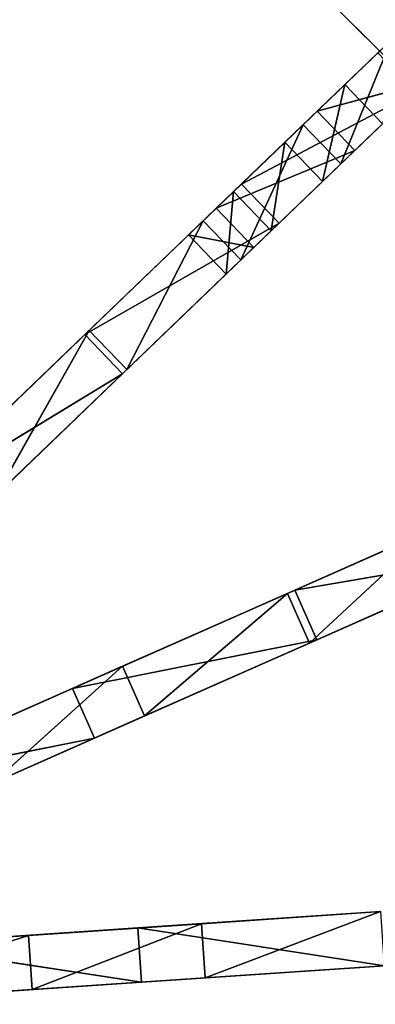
# Model space of a CAD drawing. Extents: x 856 to 1396, y -116 to 539.
# Tile 115 of 115: x 1194 to 1235, y 269 to 382. Entities that reach past the tile are written whole.
import ezdxf

# ---------------------------------------------------------------- set-up
doc = ezdxf.new("R2010")
doc.units = 0
doc.header["$LTSCALE"] = 25.4
doc.layers.get('0').update_dxf_attribs({"color": 13, "linetype": 'CONTINUOUS'})

# ---------------------------------------------------------------- blocks, each defined once
blk = doc.blocks.new('IKA-D-4174_STL')
at = {"color": 43}
for p, q in [((477.65, 1383.98, 468.75), (473.31, 1383.98, 473.26)), ((473.31, 1383.98, 473.26), (478.51, 1383.58, 478.25)), ((477.65, 1383.98, 468.75), (473.31, 1383.98, 473.26)), ((480.84, 1381.95, 471.82), (473.31, 1383.98, 473.26)), ((480.84, 1381.95, 471.82), (473.31, 1383.98, 473.26)), ((476.51, 1381.95, 476.33), (473.31, 1383.98, 473.26)), ((473.31, 1383.98, 473.26), (478.51, 1383.58, 478.25)), ((476.51, 1381.95, 476.33), (473.31, 1383.98, 473.26)), ((478.51, 1383.58, 478.25), (476.51, 1381.95, 476.33)), ((478.51, 1383.58, 478.25), (476.51, 1381.95, 476.33)), ((482.84, 1383.58, 473.75), (477.65, 1383.98, 468.75)), ((477.65, 1383.98, 468.75), (478.51, 1383.58, 478.25)), ((477.65, 1383.98, 468.75), (478.51, 1383.58, 478.25)), ((477.65, 1383.98, 468.75), (480.84, 1381.95, 471.82)), ((477.65, 1383.98, 468.75), (480.84, 1381.95, 471.82)), ((482.84, 1383.58, 473.75), (477.65, 1383.98, 468.75)), ((482.84, 1383.58, 473.75), (478.51, 1383.58, 478.25)), ((478.51, 1383.58, 478.25), (484.41, 1382.37, 483.93)), ((482.84, 1383.58, 473.75), (478.51, 1383.58, 478.25)), ((478.51, 1383.58, 478.25), (484.41, 1382.37, 483.93)), ((482.84, 1383.58, 473.75), (480.84, 1381.95, 471.82)), ((482.84, 1383.58, 473.75), (480.84, 1381.95, 471.82)), ((488.75, 1382.37, 479.42), (482.84, 1383.58, 473.75)), ((482.84, 1383.58, 473.75), (484.41, 1382.37, 483.93)), ((482.84, 1383.58, 473.75), (484.41, 1382.37, 483.93)), ((482.84, 1383.58, 473.75), (492.45, 1374.65, 482.98)), ((488.75, 1382.37, 479.42), (482.84, 1383.58, 473.75)), ((482.84, 1383.58, 473.75), (492.45, 1374.65, 482.98)), ((484.41, 1382.37, 483.93), (476.51, 1381.95, 476.33)), ((484.41, 1382.37, 483.93), (476.51, 1381.95, 476.33)), ((488.75, 1382.37, 479.42), (484.41, 1382.37, 483.93)), ((484.41, 1382.37, 483.93), (491.32, 1380.22, 490.56)), ((488.75, 1382.37, 479.42), (484.41, 1382.37, 483.93)), ((488.12, 1374.65, 487.49), (484.41, 1382.37, 483.93)), ((484.41, 1382.37, 483.93), (491.32, 1380.22, 490.56)), ((488.12, 1374.65, 487.49), (484.41, 1382.37, 483.93)), ((495.65, 1380.22, 486.05), (488.75, 1382.37, 479.42)), ((488.75, 1382.37, 479.42), (491.32, 1380.22, 490.56)), ((488.75, 1382.37, 479.42), (491.32, 1380.22, 490.56)), ((488.75, 1382.37, 479.42), (492.45, 1374.65, 482.98)), ((488.75, 1382.37, 479.42), (492.45, 1374.65, 482.98)), ((495.65, 1380.22, 486.05), (488.75, 1382.37, 479.42)), ((480.84, 1381.95, 471.82), (476.51, 1381.95, 476.33)), ((480.84, 1381.95, 471.82), (476.51, 1381.95, 476.33)), ((492.45, 1374.65, 482.98), (476.51, 1381.95, 476.33)), ((492.45, 1374.65, 482.98), (476.51, 1381.95, 476.33)), ((488.12, 1374.65, 487.49), (476.51, 1381.95, 476.33)), ((488.12, 1374.65, 487.49), (476.51, 1381.95, 476.33)), ((480.84, 1381.95, 471.82), (492.45, 1374.65, 482.98)), ((480.84, 1381.95, 471.82), (492.45, 1374.65, 482.98)), ((491.32, 1380.22, 490.56), (488.12, 1374.65, 487.49)), ((491.32, 1380.22, 490.56), (488.12, 1374.65, 487.49)), ((495.65, 1380.22, 486.05), (491.32, 1380.22, 490.56)), ((491.32, 1380.22, 490.56), (499.07, 1377.03, 498.01)), ((495.65, 1380.22, 486.05), (491.32, 1380.22, 490.56)), ((491.32, 1380.22, 490.56), (499.07, 1377.03, 498.01)), ((495.65, 1380.22, 486.05), (492.45, 1374.65, 482.98)), ((495.65, 1380.22, 486.05), (492.45, 1374.65, 482.98)), ((499.07, 1377.03, 498.01), (488.12, 1374.65, 487.49)), ((499.07, 1377.03, 498.01), (488.12, 1374.65, 487.49)), ((492.45, 1374.65, 482.98), (488.12, 1374.65, 487.49)), ((492.45, 1374.65, 482.98), (488.12, 1374.65, 487.49)), ((500.72, 1368.98, 490.93), (488.12, 1374.65, 487.49)), ((500.72, 1368.98, 490.93), (488.12, 1374.65, 487.49)), ((496.39, 1368.98, 495.44), (488.12, 1374.65, 487.49)), ((496.39, 1368.98, 495.44), (488.12, 1374.65, 487.49)), ((492.45, 1374.65, 482.98), (500.72, 1368.98, 490.93)), ((492.45, 1374.65, 482.98), (500.72, 1368.98, 490.93)), ((500.03, 1368.98, 489.71), (490.03, 1368.98, 499.66)), ((490.03, 1368.98, 499.66), (500.03, 1362.73, 489.71)), ((490.03, 1368.98, 499.66), (500.03, 1362.73, 489.71)), ((500.03, 1368.98, 489.71), (490.03, 1368.98, 499.66)), ((490.03, 1362.73, 499.66), (500.03, 1362.73, 489.71)), ((490.03, 1362.73, 499.66), (500.03, 1362.73, 489.71)), ((486.51, 1109.02, 485.94), (496.62, 1116.9, 495.66)), ((486.51, 1109.02, 485.94), (496.62, 1116.9, 495.66)), ((500.95, 1116.9, 491.15), (490.84, 1109.02, 481.43)), ((490.84, 1109.02, 481.43), (496.62, 1116.9, 495.66)), ((490.84, 1109.02, 481.43), (496.62, 1116.9, 495.66)), ((500.95, 1116.9, 491.15), (490.84, 1109.02, 481.43)), ((475.01, 1100.83, 474.89), (486.51, 1109.02, 485.94)), ((475.01, 1100.83, 474.89), (486.51, 1109.02, 485.94)), ((490.84, 1109.02, 481.43), (479.34, 1100.83, 470.38)), ((479.34, 1100.83, 470.38), (486.51, 1109.02, 485.94)), ((479.34, 1100.83, 470.38), (486.51, 1109.02, 485.94)), ((490.84, 1109.02, 481.43), (479.34, 1100.83, 470.38)), ((486.51, 1109.02, 485.94), (479.4, 1094.06, 479.11)), ((486.51, 1109.02, 485.94), (479.4, 1094.06, 479.11)), ((490.84, 1109.02, 481.43), (486.51, 1109.02, 485.94)), ((490.84, 1109.02, 481.43), (486.51, 1109.02, 485.94)), ((486.51, 1109.02, 485.94), (495.11, 1105.11, 494.21)), ((486.51, 1109.02, 485.94), (495.11, 1105.11, 494.21)), ((490.84, 1109.02, 481.43), (499.44, 1105.11, 489.7)), ((490.84, 1109.02, 481.43), (499.44, 1105.11, 489.7)), ((479.34, 1100.83, 470.38), (499.44, 1105.11, 489.7)), ((479.34, 1100.83, 470.38), (499.44, 1105.11, 489.7)), ((499.44, 1105.11, 489.7), (479.4, 1094.06, 479.11)), ((499.44, 1105.11, 489.7), (479.4, 1094.06, 479.11)), ((495.11, 1105.11, 494.21), (479.4, 1094.06, 479.11)), ((495.11, 1105.11, 494.21), (479.4, 1094.06, 479.11)), ((483.73, 1094.06, 474.6), (499.44, 1105.11, 489.7)), ((483.73, 1094.06, 474.6), (499.44, 1105.11, 489.7)), ((484.7, 1092.67, 432.02), (501.26, 1101.29, 439.34)), ((484.7, 1092.67, 432.02), (501.26, 1101.29, 439.34)), ((501.26, 1101.29, 439.34), (485.54, 1083.49, 432.39)), ((501.26, 1101.29, 439.34), (485.54, 1083.49, 432.39)), ((503.79, 1101.29, 433.63), (487.22, 1092.67, 426.3)), ((487.22, 1092.67, 426.3), (501.26, 1101.29, 439.34)), ((487.22, 1092.67, 426.3), (501.26, 1101.29, 439.34)), ((503.79, 1101.29, 433.63), (487.22, 1092.67, 426.3)), ((475.01, 1100.83, 474.89), (461.38, 1082.29, 461.79)), ((475.01, 1100.83, 474.89), (461.38, 1082.29, 461.79)), ((461.88, 1092.21, 462.28), (475.01, 1100.83, 474.89)), ((461.88, 1092.21, 462.28), (475.01, 1100.83, 474.89)), ((479.34, 1100.83, 470.38), (466.21, 1092.21, 457.77)), ((466.21, 1092.21, 457.77), (475.01, 1100.83, 474.89)), ((466.21, 1092.21, 457.77), (475.01, 1100.83, 474.89)), ((479.34, 1100.83, 470.38), (466.21, 1092.21, 457.77)), ((479.34, 1100.83, 470.38), (475.01, 1100.83, 474.89)), ((479.34, 1100.83, 470.38), (475.01, 1100.83, 474.89)), ((475.01, 1100.83, 474.89), (479.4, 1094.06, 479.11)), ((475.01, 1100.83, 474.89), (479.4, 1094.06, 479.11)), ((479.34, 1100.83, 470.38), (483.73, 1094.06, 474.6)), ((479.34, 1100.83, 470.38), (483.73, 1094.06, 474.6)), ((510.68, 1095.23, 436.68), (485.54, 1083.49, 432.39)), ((510.68, 1095.23, 436.68), (485.54, 1083.49, 432.39)), ((508.16, 1095.23, 442.39), (485.54, 1083.49, 432.39)), ((508.16, 1095.23, 442.39), (485.54, 1083.49, 432.39)), ((510.68, 1095.23, 436.68), (487.22, 1092.67, 426.3)), ((510.68, 1095.23, 436.68), (487.22, 1092.67, 426.3)), ((488.07, 1083.49, 426.67), (510.68, 1095.23, 436.68)), ((488.07, 1083.49, 426.67), (510.68, 1095.23, 436.68)), ((483.73, 1094.06, 474.6), (461.38, 1082.29, 461.79)), ((483.73, 1094.06, 474.6), (461.38, 1082.29, 461.79)), ((479.4, 1094.06, 479.11), (461.38, 1082.29, 461.79)), ((479.4, 1094.06, 479.11), (461.38, 1082.29, 461.79)), ((465.71, 1082.29, 457.29), (483.73, 1094.06, 474.6)), ((465.71, 1082.29, 457.29), (483.73, 1094.06, 474.6)), ((466.21, 1092.21, 457.77), (483.73, 1094.06, 474.6)), ((466.21, 1092.21, 457.77), (483.73, 1094.06, 474.6)), ((483.73, 1094.06, 474.6), (479.4, 1094.06, 479.11)), ((483.73, 1094.06, 474.6), (479.4, 1094.06, 479.11)), ((461.88, 1092.21, 462.28), (441.07, 1069.9, 442.27)), ((461.88, 1092.21, 462.28), (441.07, 1069.9, 442.27)), ((446.85, 1083.01, 447.83), (461.88, 1092.21, 462.28)), ((446.85, 1083.01, 447.83), (461.88, 1092.21, 462.28)), ((466.21, 1092.21, 457.77), (451.18, 1083.01, 443.33)), ((451.18, 1083.01, 443.33), (461.88, 1092.21, 462.28)), ((451.18, 1083.01, 443.33), (461.88, 1092.21, 462.28)), ((466.21, 1092.21, 457.77), (451.18, 1083.01, 443.33)), ((484.7, 1092.67, 432.02), (459.99, 1071.13, 421.09)), ((484.7, 1092.67, 432.02), (459.99, 1071.13, 421.09)), ((461.88, 1092.21, 462.28), (461.38, 1082.29, 461.79)), ((461.88, 1092.21, 462.28), (461.38, 1082.29, 461.79)), ((466.21, 1092.21, 457.77), (461.88, 1092.21, 462.28)), ((466.21, 1092.21, 457.77), (461.88, 1092.21, 462.28)), ((466.21, 1092.21, 457.77), (465.71, 1082.29, 457.29)), ((466.21, 1092.21, 457.77), (465.71, 1082.29, 457.29)), ((465.74, 1083.5, 423.63), (484.7, 1092.67, 432.02)), ((465.74, 1083.5, 423.63), (484.7, 1092.67, 432.02)), ((495.41, 1092.93, 395.4), (467.5, 1070.95, 393.52)), ((495.41, 1092.93, 395.4), (467.5, 1070.95, 393.52)), ((487.22, 1092.67, 426.3), (468.27, 1083.5, 417.92)), ((468.27, 1083.5, 417.92), (484.7, 1092.67, 432.02)), ((468.27, 1083.5, 417.92), (484.7, 1092.67, 432.02)), ((487.22, 1092.67, 426.3), (468.27, 1083.5, 417.92)), ((474.8, 1083.76, 394.01), (495.41, 1092.93, 395.4)), ((474.8, 1083.76, 394.01), (495.41, 1092.93, 395.4)), ((495.83, 1092.93, 389.17), (475.22, 1083.76, 387.78)), ((475.22, 1083.76, 387.78), (495.41, 1092.93, 395.4)), ((475.22, 1083.76, 387.78), (495.41, 1092.93, 395.4)), ((495.83, 1092.93, 389.17), (475.22, 1083.76, 387.78)), ((487.22, 1092.67, 426.3), (484.7, 1092.67, 432.02)), ((487.22, 1092.67, 426.3), (484.7, 1092.67, 432.02)), ((484.7, 1092.67, 432.02), (485.54, 1083.49, 432.39)), ((484.7, 1092.67, 432.02), (485.54, 1083.49, 432.39)), ((488.07, 1083.49, 426.67), (487.22, 1092.67, 426.3)), ((488.07, 1083.49, 426.67), (487.22, 1092.67, 426.3)), ((448.24, 1075.5, 415.89), (465.74, 1083.5, 423.63)), ((448.24, 1075.5, 415.89), (465.74, 1083.5, 423.63)), ((468.27, 1083.5, 417.92), (450.77, 1075.5, 410.18)), ((450.77, 1075.5, 410.18), (465.74, 1083.5, 423.63)), ((450.77, 1075.5, 410.18), (465.74, 1083.5, 423.63)), ((468.27, 1083.5, 417.92), (450.77, 1075.5, 410.18)), ((454.9, 1075.42, 392.67), (474.8, 1083.76, 394.01)), ((454.9, 1075.42, 392.67), (474.8, 1083.76, 394.01)), ((475.22, 1083.76, 387.78), (455.32, 1075.42, 386.44)), ((455.32, 1075.42, 386.44), (474.8, 1083.76, 394.01)), ((455.32, 1075.42, 386.44), (474.8, 1083.76, 394.01)), ((475.22, 1083.76, 387.78), (455.32, 1075.42, 386.44)), ((465.74, 1083.5, 423.63), (459.99, 1071.13, 421.09)), ((465.74, 1083.5, 423.63), (459.99, 1071.13, 421.09)), ((488.07, 1083.49, 426.67), (459.99, 1071.13, 421.09)), ((488.07, 1083.49, 426.67), (459.99, 1071.13, 421.09)), ((485.54, 1083.49, 432.39), (459.99, 1071.13, 421.09)), ((485.54, 1083.49, 432.39), (459.99, 1071.13, 421.09)), ((462.52, 1071.13, 415.37), (468.27, 1083.5, 417.92)), ((462.52, 1071.13, 415.37), (468.27, 1083.5, 417.92)), ((462.52, 1071.13, 415.37), (488.07, 1083.49, 426.67)), ((462.52, 1071.13, 415.37), (488.07, 1083.49, 426.67)), ((468.27, 1083.5, 417.92), (465.74, 1083.5, 423.63)), ((468.27, 1083.5, 417.92), (465.74, 1083.5, 423.63)), ((474.8, 1083.76, 394.01), (467.5, 1070.95, 393.52)), ((474.8, 1083.76, 394.01), (467.5, 1070.95, 393.52)), ((495.87, 1083.34, 389.17), (467.5, 1070.95, 393.52)), ((495.87, 1083.34, 389.17), (467.5, 1070.95, 393.52)), ((495.45, 1083.34, 395.41), (467.5, 1070.95, 393.52)), ((495.45, 1083.34, 395.41), (467.5, 1070.95, 393.52)), ((467.92, 1070.95, 387.29), (475.22, 1083.76, 387.78)), ((467.92, 1070.95, 387.29), (475.22, 1083.76, 387.78)), ((467.92, 1070.95, 387.29), (495.87, 1083.34, 389.17)), ((467.92, 1070.95, 387.29), (495.87, 1083.34, 389.17)), ((488.07, 1083.49, 426.67), (468.27, 1083.5, 417.92)), ((488.07, 1083.49, 426.67), (468.27, 1083.5, 417.92)), ((475.22, 1083.76, 387.78), (474.8, 1083.76, 394.01)), ((475.22, 1083.76, 387.78), (474.8, 1083.76, 394.01)), ((495.87, 1083.34, 389.17), (475.22, 1083.76, 387.78)), ((495.87, 1083.34, 389.17), (475.22, 1083.76, 387.78)), ((488.07, 1083.49, 426.67), (485.54, 1083.49, 432.39)), ((488.07, 1083.49, 426.67), (485.54, 1083.49, 432.39)), ((465.71, 1082.29, 457.29), (441.07, 1069.9, 442.27)), ((465.71, 1082.29, 457.29), (441.07, 1069.9, 442.27)), ((461.38, 1082.29, 461.79), (441.07, 1069.9, 442.27)), ((461.38, 1082.29, 461.79), (441.07, 1069.9, 442.27)), ((445.4, 1069.9, 437.77), (465.71, 1082.29, 457.29)), ((445.4, 1069.9, 437.77), (465.71, 1082.29, 457.29)), ((451.18, 1083.01, 443.33), (465.71, 1082.29, 457.29)), ((451.18, 1083.01, 443.33), (465.71, 1082.29, 457.29)), ((465.71, 1082.29, 457.29), (461.38, 1082.29, 461.79)), ((465.71, 1082.29, 457.29), (461.38, 1082.29, 461.79)), ((429.6, 1065.34, 390.97), (454.9, 1075.42, 392.67)), ((429.6, 1065.34, 390.97), (454.9, 1075.42, 392.67)), ((455.32, 1075.42, 386.44), (430.02, 1065.34, 384.73)), ((430.02, 1065.34, 384.73), (454.9, 1075.42, 392.67)), ((430.02, 1065.34, 384.73), (454.9, 1075.42, 392.67)), ((455.32, 1075.42, 386.44), (430.02, 1065.34, 384.73)), ((454.9, 1075.42, 392.67), (439.3, 1059.24, 391.62)), ((454.9, 1075.42, 392.67), (439.3, 1059.24, 391.62)), ((448.24, 1075.5, 415.89), (459.99, 1071.13, 421.09)), ((448.24, 1075.5, 415.89), (459.99, 1071.13, 421.09)), ((462.52, 1071.13, 415.37), (450.77, 1075.5, 410.18)), ((462.52, 1071.13, 415.37), (450.77, 1075.5, 410.18)), ((455.32, 1075.42, 386.44), (454.9, 1075.42, 392.67)), ((455.32, 1075.42, 386.44), (454.9, 1075.42, 392.67)), ((454.9, 1075.42, 392.67), (467.5, 1070.95, 393.52)), ((454.9, 1075.42, 392.67), (467.5, 1070.95, 393.52)), ((467.92, 1070.95, 387.29), (455.32, 1075.42, 386.44)), ((467.92, 1070.95, 387.29), (455.32, 1075.42, 386.44)), ((462.52, 1071.13, 415.37), (427.57, 1065.41, 399.92)), ((462.52, 1071.13, 415.37), (427.57, 1065.41, 399.92)), ((467.92, 1070.95, 387.29), (430.02, 1065.34, 384.73)), ((467.92, 1070.95, 387.29), (430.02, 1065.34, 384.73)), ((462.52, 1071.13, 415.37), (434.21, 1059.43, 409.69)), ((462.52, 1071.13, 415.37), (434.21, 1059.43, 409.69)), ((459.99, 1071.13, 421.09), (434.21, 1059.43, 409.69)), ((459.99, 1071.13, 421.09), (434.21, 1059.43, 409.69)), ((436.74, 1059.43, 403.97), (462.52, 1071.13, 415.37)), ((436.74, 1059.43, 403.97), (462.52, 1071.13, 415.37)), ((467.92, 1070.95, 387.29), (439.3, 1059.24, 391.62)), ((467.92, 1070.95, 387.29), (439.3, 1059.24, 391.62)), ((467.5, 1070.95, 393.52), (439.3, 1059.24, 391.62)), ((467.5, 1070.95, 393.52), (439.3, 1059.24, 391.62)), ((439.72, 1059.24, 385.38), (467.92, 1070.95, 387.29)), ((439.72, 1059.24, 385.38), (467.92, 1070.95, 387.29)), ((462.52, 1071.13, 415.37), (459.99, 1071.13, 421.09)), ((462.52, 1071.13, 415.37), (459.99, 1071.13, 421.09)), ((467.92, 1070.95, 387.29), (467.5, 1070.95, 393.52)), ((467.92, 1070.95, 387.29), (467.5, 1070.95, 393.52))]:
    blk.add_line(p, q, dxfattribs=at)
mesh = blk.add_polyface(dxfattribs=at)
corners = [(478.51, 1383.58, 478.25), (477.65, 1383.98, 468.75), (473.31, 1383.98, 473.26)]
mesh.append_faces([[corners[k] for k in face] for face in [(0, 1, 2)]], dxfattribs={"color": 43})
mesh = blk.add_polyface(dxfattribs=at)
corners = [(473.31, 1383.98, 473.26), (477.65, 1383.98, 468.75), (480.84, 1381.95, 471.82)]
mesh.append_faces([[corners[k] for k in face] for face in [(0, 1, 2)]], dxfattribs={"color": 43})
mesh = blk.add_polyface(dxfattribs=at)
corners = [(476.51, 1381.95, 476.33), (473.31, 1383.98, 473.26), (480.84, 1381.95, 471.82)]
mesh.append_faces([[corners[k] for k in face] for face in [(0, 1, 2)]], dxfattribs={"color": 43})
mesh = blk.add_polyface(dxfattribs=at)
corners = [(478.51, 1383.58, 478.25), (473.31, 1383.98, 473.26), (476.51, 1381.95, 476.33)]
mesh.append_faces([[corners[k] for k in face] for face in [(0, 1, 2)]], dxfattribs={"color": 43})
mesh = blk.add_polyface(dxfattribs=at)
corners = [(484.41, 1382.37, 483.93), (478.51, 1383.58, 478.25), (476.51, 1381.95, 476.33)]
mesh.append_faces([[corners[k] for k in face] for face in [(0, 1, 2)]], dxfattribs={"color": 43})
mesh = blk.add_polyface(dxfattribs=at)
corners = [(478.51, 1383.58, 478.25), (482.84, 1383.58, 473.75), (477.65, 1383.98, 468.75)]
mesh.append_faces([[corners[k] for k in face] for face in [(0, 1, 2)]], dxfattribs={"color": 43})
mesh = blk.add_polyface(dxfattribs=at)
corners = [(482.84, 1383.58, 473.75), (480.84, 1381.95, 471.82), (477.65, 1383.98, 468.75)]
mesh.append_faces([[corners[k] for k in face] for face in [(0, 1, 2)]], dxfattribs={"color": 43})
mesh = blk.add_polyface(dxfattribs=at)
corners = [(484.41, 1382.37, 483.93), (482.84, 1383.58, 473.75), (478.51, 1383.58, 478.25)]
mesh.append_faces([[corners[k] for k in face] for face in [(0, 1, 2)]], dxfattribs={"color": 43})
mesh = blk.add_polyface(dxfattribs=at)
corners = [(492.45, 1374.65, 482.98), (480.84, 1381.95, 471.82), (482.84, 1383.58, 473.75)]
mesh.append_faces([[corners[k] for k in face] for face in [(0, 1, 2)]], dxfattribs={"color": 43})
mesh = blk.add_polyface(dxfattribs=at)
corners = [(484.41, 1382.37, 483.93), (488.75, 1382.37, 479.42), (482.84, 1383.58, 473.75)]
mesh.append_faces([[corners[k] for k in face] for face in [(0, 1, 2)]], dxfattribs={"color": 43})
mesh = blk.add_polyface(dxfattribs=at)
corners = [(492.45, 1374.65, 482.98), (482.84, 1383.58, 473.75), (488.75, 1382.37, 479.42)]
mesh.append_faces([[corners[k] for k in face] for face in [(0, 1, 2)]], dxfattribs={"color": 43})
mesh = blk.add_polyface(dxfattribs=at)
corners = [(488.12, 1374.65, 487.49), (484.41, 1382.37, 483.93), (476.51, 1381.95, 476.33)]
mesh.append_faces([[corners[k] for k in face] for face in [(0, 1, 2)]], dxfattribs={"color": 43})
mesh = blk.add_polyface(dxfattribs=at)
corners = [(491.32, 1380.22, 490.56), (488.75, 1382.37, 479.42), (484.41, 1382.37, 483.93)]
mesh.append_faces([[corners[k] for k in face] for face in [(0, 1, 2)]], dxfattribs={"color": 43})
mesh = blk.add_polyface(dxfattribs=at)
corners = [(491.32, 1380.22, 490.56), (484.41, 1382.37, 483.93), (488.12, 1374.65, 487.49)]
mesh.append_faces([[corners[k] for k in face] for face in [(0, 1, 2)]], dxfattribs={"color": 43})
mesh = blk.add_polyface(dxfattribs=at)
corners = [(491.32, 1380.22, 490.56), (495.65, 1380.22, 486.05), (488.75, 1382.37, 479.42)]
mesh.append_faces([[corners[k] for k in face] for face in [(0, 1, 2)]], dxfattribs={"color": 43})
mesh = blk.add_polyface(dxfattribs=at)
corners = [(495.65, 1380.22, 486.05), (492.45, 1374.65, 482.98), (488.75, 1382.37, 479.42)]
mesh.append_faces([[corners[k] for k in face] for face in [(0, 1, 2)]], dxfattribs={"color": 43})
mesh = blk.add_polyface(dxfattribs=at)
corners = [(492.45, 1374.65, 482.98), (476.51, 1381.95, 476.33), (480.84, 1381.95, 471.82)]
mesh.append_faces([[corners[k] for k in face] for face in [(0, 1, 2)]], dxfattribs={"color": 43})
mesh = blk.add_polyface(dxfattribs=at)
corners = [(488.12, 1374.65, 487.49), (476.51, 1381.95, 476.33), (492.45, 1374.65, 482.98)]
mesh.append_faces([[corners[k] for k in face] for face in [(0, 1, 2)]], dxfattribs={"color": 43})
mesh = blk.add_polyface(dxfattribs=at)
corners = [(499.07, 1377.03, 498.01), (491.32, 1380.22, 490.56), (488.12, 1374.65, 487.49)]
mesh.append_faces([[corners[k] for k in face] for face in [(0, 1, 2)]], dxfattribs={"color": 43})
mesh = blk.add_polyface(dxfattribs=at)
corners = [(499.07, 1377.03, 498.01), (495.65, 1380.22, 486.05), (491.32, 1380.22, 490.56)]
mesh.append_faces([[corners[k] for k in face] for face in [(0, 1, 2)]], dxfattribs={"color": 43})
mesh = blk.add_polyface(dxfattribs=at)
corners = [(500.72, 1368.98, 490.93), (492.45, 1374.65, 482.98), (495.65, 1380.22, 486.05)]
mesh.append_faces([[corners[k] for k in face] for face in [(0, 1, 2)]], dxfattribs={"color": 43})
mesh = blk.add_polyface(dxfattribs=at)
corners = [(499.07, 1377.03, 498.01), (488.12, 1374.65, 487.49), (496.39, 1368.98, 495.44)]
mesh.append_faces([[corners[k] for k in face] for face in [(0, 1, 2)]], dxfattribs={"color": 43})
mesh = blk.add_polyface(dxfattribs=at)
corners = [(500.72, 1368.98, 490.93), (488.12, 1374.65, 487.49), (492.45, 1374.65, 482.98)]
mesh.append_faces([[corners[k] for k in face] for face in [(0, 1, 2)]], dxfattribs={"color": 43})
mesh = blk.add_polyface(dxfattribs=at)
corners = [(496.39, 1368.98, 495.44), (488.12, 1374.65, 487.49), (500.72, 1368.98, 490.93)]
mesh.append_faces([[corners[k] for k in face] for face in [(0, 1, 2)]], dxfattribs={"color": 43})
mesh = blk.add_polyface(dxfattribs=at)
corners = [(512.3, 1368.98, 511.58), (500.03, 1368.98, 489.71), (490.03, 1368.98, 499.66)]
mesh.append_faces([[corners[k] for k in face] for face in [(0, 1, 2)]], dxfattribs={"color": 43})
mesh = blk.add_polyface(dxfattribs=at)
corners = [(500.03, 1362.73, 489.71), (490.03, 1362.73, 499.66), (490.03, 1368.98, 499.66)]
mesh.append_faces([[corners[k] for k in face] for face in [(0, 1, 2)]], dxfattribs={"color": 43})
mesh = blk.add_polyface(dxfattribs=at)
corners = [(500.03, 1362.73, 489.71), (490.03, 1368.98, 499.66), (500.03, 1368.98, 489.71)]
mesh.append_faces([[corners[k] for k in face] for face in [(0, 1, 2)]], dxfattribs={"color": 43})
mesh = blk.add_polyface(dxfattribs=at)
corners = [(512.3, 1362.73, 511.58), (490.03, 1362.73, 499.66), (500.03, 1362.73, 489.71)]
mesh.append_faces([[corners[k] for k in face] for face in [(0, 1, 2)]], dxfattribs={"color": 43})
mesh = blk.add_polyface(dxfattribs=at)
corners = [(496.62, 1116.9, 495.66), (490.84, 1109.02, 481.43), (486.51, 1109.02, 485.94)]
mesh.append_faces([[corners[k] for k in face] for face in [(0, 1, 2)]], dxfattribs={"color": 43})
mesh = blk.add_polyface(dxfattribs=at)
corners = [(496.62, 1116.9, 495.66), (486.51, 1109.02, 485.94), (495.11, 1105.11, 494.21)]
mesh.append_faces([[corners[k] for k in face] for face in [(0, 1, 2)]], dxfattribs={"color": 43})
mesh = blk.add_polyface(dxfattribs=at)
corners = [(496.62, 1116.9, 495.66), (500.95, 1116.9, 491.15), (490.84, 1109.02, 481.43)]
mesh.append_faces([[corners[k] for k in face] for face in [(0, 1, 2)]], dxfattribs={"color": 43})
mesh = blk.add_polyface(dxfattribs=at)
corners = [(500.95, 1116.9, 491.15), (499.44, 1105.11, 489.7), (490.84, 1109.02, 481.43)]
mesh.append_faces([[corners[k] for k in face] for face in [(0, 1, 2)]], dxfattribs={"color": 43})
mesh = blk.add_polyface(dxfattribs=at)
corners = [(486.51, 1109.02, 485.94), (479.34, 1100.83, 470.38), (475.01, 1100.83, 474.89)]
mesh.append_faces([[corners[k] for k in face] for face in [(0, 1, 2)]], dxfattribs={"color": 43})
mesh = blk.add_polyface(dxfattribs=at)
corners = [(486.51, 1109.02, 485.94), (475.01, 1100.83, 474.89), (479.4, 1094.06, 479.11)]
mesh.append_faces([[corners[k] for k in face] for face in [(0, 1, 2)]], dxfattribs={"color": 43})
mesh = blk.add_polyface(dxfattribs=at)
corners = [(486.51, 1109.02, 485.94), (490.84, 1109.02, 481.43), (479.34, 1100.83, 470.38)]
mesh.append_faces([[corners[k] for k in face] for face in [(0, 1, 2)]], dxfattribs={"color": 43})
mesh = blk.add_polyface(dxfattribs=at)
corners = [(499.44, 1105.11, 489.7), (479.34, 1100.83, 470.38), (490.84, 1109.02, 481.43)]
mesh.append_faces([[corners[k] for k in face] for face in [(0, 1, 2)]], dxfattribs={"color": 43})
mesh = blk.add_polyface(dxfattribs=at)
corners = [(495.11, 1105.11, 494.21), (486.51, 1109.02, 485.94), (479.4, 1094.06, 479.11)]
mesh.append_faces([[corners[k] for k in face] for face in [(0, 1, 2)]], dxfattribs={"color": 43})
mesh = blk.add_polyface(dxfattribs=at)
corners = [(499.44, 1105.11, 489.7), (483.73, 1094.06, 474.6), (479.34, 1100.83, 470.38)]
mesh.append_faces([[corners[k] for k in face] for face in [(0, 1, 2)]], dxfattribs={"color": 43})
mesh = blk.add_polyface(dxfattribs=at)
corners = [(499.44, 1105.11, 489.7), (479.4, 1094.06, 479.11), (483.73, 1094.06, 474.6)]
mesh.append_faces([[corners[k] for k in face] for face in [(0, 1, 2)]], dxfattribs={"color": 43})
mesh = blk.add_polyface(dxfattribs=at)
corners = [(495.11, 1105.11, 494.21), (479.4, 1094.06, 479.11), (499.44, 1105.11, 489.7)]
mesh.append_faces([[corners[k] for k in face] for face in [(0, 1, 2)]], dxfattribs={"color": 43})
mesh = blk.add_polyface(dxfattribs=at)
corners = [(501.26, 1101.29, 439.34), (487.22, 1092.67, 426.3), (484.7, 1092.67, 432.02)]
mesh.append_faces([[corners[k] for k in face] for face in [(0, 1, 2)]], dxfattribs={"color": 43})
mesh = blk.add_polyface(dxfattribs=at)
corners = [(501.26, 1101.29, 439.34), (484.7, 1092.67, 432.02), (485.54, 1083.49, 432.39)]
mesh.append_faces([[corners[k] for k in face] for face in [(0, 1, 2)]], dxfattribs={"color": 43})
mesh = blk.add_polyface(dxfattribs=at)
corners = [(508.16, 1095.23, 442.39), (501.26, 1101.29, 439.34), (485.54, 1083.49, 432.39)]
mesh.append_faces([[corners[k] for k in face] for face in [(0, 1, 2)]], dxfattribs={"color": 43})
mesh = blk.add_polyface(dxfattribs=at)
corners = [(501.26, 1101.29, 439.34), (503.79, 1101.29, 433.63), (487.22, 1092.67, 426.3)]
mesh.append_faces([[corners[k] for k in face] for face in [(0, 1, 2)]], dxfattribs={"color": 43})
mesh = blk.add_polyface(dxfattribs=at)
corners = [(510.68, 1095.23, 436.68), (487.22, 1092.67, 426.3), (503.79, 1101.29, 433.63)]
mesh.append_faces([[corners[k] for k in face] for face in [(0, 1, 2)]], dxfattribs={"color": 43})
mesh = blk.add_polyface(dxfattribs=at)
corners = [(479.4, 1094.06, 479.11), (475.01, 1100.83, 474.89), (461.38, 1082.29, 461.79)]
mesh.append_faces([[corners[k] for k in face] for face in [(0, 1, 2)]], dxfattribs={"color": 43})
mesh = blk.add_polyface(dxfattribs=at)
corners = [(475.01, 1100.83, 474.89), (461.88, 1092.21, 462.28), (461.38, 1082.29, 461.79)]
mesh.append_faces([[corners[k] for k in face] for face in [(0, 1, 2)]], dxfattribs={"color": 43})
mesh = blk.add_polyface(dxfattribs=at)
corners = [(475.01, 1100.83, 474.89), (466.21, 1092.21, 457.77), (461.88, 1092.21, 462.28)]
mesh.append_faces([[corners[k] for k in face] for face in [(0, 1, 2)]], dxfattribs={"color": 43})
mesh = blk.add_polyface(dxfattribs=at)
corners = [(475.01, 1100.83, 474.89), (479.34, 1100.83, 470.38), (466.21, 1092.21, 457.77)]
mesh.append_faces([[corners[k] for k in face] for face in [(0, 1, 2)]], dxfattribs={"color": 43})
mesh = blk.add_polyface(dxfattribs=at)
corners = [(483.73, 1094.06, 474.6), (466.21, 1092.21, 457.77), (479.34, 1100.83, 470.38)]
mesh.append_faces([[corners[k] for k in face] for face in [(0, 1, 2)]], dxfattribs={"color": 43})
mesh = blk.add_polyface(dxfattribs=at)
corners = [(510.68, 1095.23, 436.68), (485.54, 1083.49, 432.39), (488.07, 1083.49, 426.67)]
mesh.append_faces([[corners[k] for k in face] for face in [(0, 1, 2)]], dxfattribs={"color": 43})
mesh = blk.add_polyface(dxfattribs=at)
corners = [(508.16, 1095.23, 442.39), (485.54, 1083.49, 432.39), (510.68, 1095.23, 436.68)]
mesh.append_faces([[corners[k] for k in face] for face in [(0, 1, 2)]], dxfattribs={"color": 43})
mesh = blk.add_polyface(dxfattribs=at)
corners = [(510.68, 1095.23, 436.68), (488.07, 1083.49, 426.67), (487.22, 1092.67, 426.3)]
mesh.append_faces([[corners[k] for k in face] for face in [(0, 1, 2)]], dxfattribs={"color": 43})
mesh = blk.add_polyface(dxfattribs=at)
corners = [(483.73, 1094.06, 474.6), (461.38, 1082.29, 461.79), (465.71, 1082.29, 457.29)]
mesh.append_faces([[corners[k] for k in face] for face in [(0, 1, 2)]], dxfattribs={"color": 43})
mesh = blk.add_polyface(dxfattribs=at)
corners = [(479.4, 1094.06, 479.11), (461.38, 1082.29, 461.79), (483.73, 1094.06, 474.6)]
mesh.append_faces([[corners[k] for k in face] for face in [(0, 1, 2)]], dxfattribs={"color": 43})
mesh = blk.add_polyface(dxfattribs=at)
corners = [(483.73, 1094.06, 474.6), (465.71, 1082.29, 457.29), (466.21, 1092.21, 457.77)]
mesh.append_faces([[corners[k] for k in face] for face in [(0, 1, 2)]], dxfattribs={"color": 43})
mesh = blk.add_polyface(dxfattribs=at)
corners = [(461.88, 1092.21, 462.28), (441.07, 1069.9, 442.27), (461.38, 1082.29, 461.79)]
mesh.append_faces([[corners[k] for k in face] for face in [(0, 1, 2)]], dxfattribs={"color": 43})
mesh = blk.add_polyface(dxfattribs=at)
corners = [(461.88, 1092.21, 462.28), (446.85, 1083.01, 447.83), (441.07, 1069.9, 442.27)]
mesh.append_faces([[corners[k] for k in face] for face in [(0, 1, 2)]], dxfattribs={"color": 43})
mesh = blk.add_polyface(dxfattribs=at)
corners = [(461.88, 1092.21, 462.28), (451.18, 1083.01, 443.33), (446.85, 1083.01, 447.83)]
mesh.append_faces([[corners[k] for k in face] for face in [(0, 1, 2)]], dxfattribs={"color": 43})
mesh = blk.add_polyface(dxfattribs=at)
corners = [(461.88, 1092.21, 462.28), (466.21, 1092.21, 457.77), (451.18, 1083.01, 443.33)]
mesh.append_faces([[corners[k] for k in face] for face in [(0, 1, 2)]], dxfattribs={"color": 43})
mesh = blk.add_polyface(dxfattribs=at)
corners = [(466.21, 1092.21, 457.77), (465.71, 1082.29, 457.29), (451.18, 1083.01, 443.33)]
mesh.append_faces([[corners[k] for k in face] for face in [(0, 1, 2)]], dxfattribs={"color": 43})
mesh = blk.add_polyface(dxfattribs=at)
corners = [(485.54, 1083.49, 432.39), (484.7, 1092.67, 432.02), (459.99, 1071.13, 421.09)]
mesh.append_faces([[corners[k] for k in face] for face in [(0, 1, 2)]], dxfattribs={"color": 43})
mesh = blk.add_polyface(dxfattribs=at)
corners = [(484.7, 1092.67, 432.02), (465.74, 1083.5, 423.63), (459.99, 1071.13, 421.09)]
mesh.append_faces([[corners[k] for k in face] for face in [(0, 1, 2)]], dxfattribs={"color": 43})
mesh = blk.add_polyface(dxfattribs=at)
corners = [(484.7, 1092.67, 432.02), (468.27, 1083.5, 417.92), (465.74, 1083.5, 423.63)]
mesh.append_faces([[corners[k] for k in face] for face in [(0, 1, 2)]], dxfattribs={"color": 43})
mesh = blk.add_polyface(dxfattribs=at)
corners = [(495.45, 1083.34, 395.41), (495.41, 1092.93, 395.4), (467.5, 1070.95, 393.52)]
mesh.append_faces([[corners[k] for k in face] for face in [(0, 1, 2)]], dxfattribs={"color": 43})
mesh = blk.add_polyface(dxfattribs=at)
corners = [(495.41, 1092.93, 395.4), (474.8, 1083.76, 394.01), (467.5, 1070.95, 393.52)]
mesh.append_faces([[corners[k] for k in face] for face in [(0, 1, 2)]], dxfattribs={"color": 43})
mesh = blk.add_polyface(dxfattribs=at)
corners = [(484.7, 1092.67, 432.02), (487.22, 1092.67, 426.3), (468.27, 1083.5, 417.92)]
mesh.append_faces([[corners[k] for k in face] for face in [(0, 1, 2)]], dxfattribs={"color": 43})
mesh = blk.add_polyface(dxfattribs=at)
corners = [(488.07, 1083.49, 426.67), (468.27, 1083.5, 417.92), (487.22, 1092.67, 426.3)]
mesh.append_faces([[corners[k] for k in face] for face in [(0, 1, 2)]], dxfattribs={"color": 43})
mesh = blk.add_polyface(dxfattribs=at)
corners = [(495.41, 1092.93, 395.4), (475.22, 1083.76, 387.78), (474.8, 1083.76, 394.01)]
mesh.append_faces([[corners[k] for k in face] for face in [(0, 1, 2)]], dxfattribs={"color": 43})
mesh = blk.add_polyface(dxfattribs=at)
corners = [(495.41, 1092.93, 395.4), (495.83, 1092.93, 389.17), (475.22, 1083.76, 387.78)]
mesh.append_faces([[corners[k] for k in face] for face in [(0, 1, 2)]], dxfattribs={"color": 43})
mesh = blk.add_polyface(dxfattribs=at)
corners = [(495.87, 1083.34, 389.17), (475.22, 1083.76, 387.78), (495.83, 1092.93, 389.17)]
mesh.append_faces([[corners[k] for k in face] for face in [(0, 1, 2)]], dxfattribs={"color": 43})
mesh = blk.add_polyface(dxfattribs=at)
corners = [(465.74, 1083.5, 423.63), (450.77, 1075.5, 410.18), (448.24, 1075.5, 415.89)]
mesh.append_faces([[corners[k] for k in face] for face in [(0, 1, 2)]], dxfattribs={"color": 43})
mesh = blk.add_polyface(dxfattribs=at)
corners = [(465.74, 1083.5, 423.63), (448.24, 1075.5, 415.89), (459.99, 1071.13, 421.09)]
mesh.append_faces([[corners[k] for k in face] for face in [(0, 1, 2)]], dxfattribs={"color": 43})
mesh = blk.add_polyface(dxfattribs=at)
corners = [(465.74, 1083.5, 423.63), (468.27, 1083.5, 417.92), (450.77, 1075.5, 410.18)]
mesh.append_faces([[corners[k] for k in face] for face in [(0, 1, 2)]], dxfattribs={"color": 43})
mesh = blk.add_polyface(dxfattribs=at)
corners = [(468.27, 1083.5, 417.92), (462.52, 1071.13, 415.37), (450.77, 1075.5, 410.18)]
mesh.append_faces([[corners[k] for k in face] for face in [(0, 1, 2)]], dxfattribs={"color": 43})
mesh = blk.add_polyface(dxfattribs=at)
corners = [(474.8, 1083.76, 394.01), (455.32, 1075.42, 386.44), (454.9, 1075.42, 392.67)]
mesh.append_faces([[corners[k] for k in face] for face in [(0, 1, 2)]], dxfattribs={"color": 43})
mesh = blk.add_polyface(dxfattribs=at)
corners = [(474.8, 1083.76, 394.01), (454.9, 1075.42, 392.67), (467.5, 1070.95, 393.52)]
mesh.append_faces([[corners[k] for k in face] for face in [(0, 1, 2)]], dxfattribs={"color": 43})
mesh = blk.add_polyface(dxfattribs=at)
corners = [(474.8, 1083.76, 394.01), (475.22, 1083.76, 387.78), (455.32, 1075.42, 386.44)]
mesh.append_faces([[corners[k] for k in face] for face in [(0, 1, 2)]], dxfattribs={"color": 43})
mesh = blk.add_polyface(dxfattribs=at)
corners = [(475.22, 1083.76, 387.78), (467.92, 1070.95, 387.29), (455.32, 1075.42, 386.44)]
mesh.append_faces([[corners[k] for k in face] for face in [(0, 1, 2)]], dxfattribs={"color": 43})
mesh = blk.add_polyface(dxfattribs=at)
corners = [(488.07, 1083.49, 426.67), (459.99, 1071.13, 421.09), (462.52, 1071.13, 415.37)]
mesh.append_faces([[corners[k] for k in face] for face in [(0, 1, 2)]], dxfattribs={"color": 43})
mesh = blk.add_polyface(dxfattribs=at)
corners = [(485.54, 1083.49, 432.39), (459.99, 1071.13, 421.09), (488.07, 1083.49, 426.67)]
mesh.append_faces([[corners[k] for k in face] for face in [(0, 1, 2)]], dxfattribs={"color": 43})
mesh = blk.add_polyface(dxfattribs=at)
corners = [(488.07, 1083.49, 426.67), (462.52, 1071.13, 415.37), (468.27, 1083.5, 417.92)]
mesh.append_faces([[corners[k] for k in face] for face in [(0, 1, 2)]], dxfattribs={"color": 43})
mesh = blk.add_polyface(dxfattribs=at)
corners = [(467.5, 1070.95, 393.52), (467.92, 1070.95, 387.29), (495.87, 1083.34, 389.17)]
mesh.append_faces([[corners[k] for k in face] for face in [(0, 1, 2)]], dxfattribs={"color": 43})
mesh = blk.add_polyface(dxfattribs=at)
corners = [(495.45, 1083.34, 395.41), (467.5, 1070.95, 393.52), (495.87, 1083.34, 389.17)]
mesh.append_faces([[corners[k] for k in face] for face in [(0, 1, 2)]], dxfattribs={"color": 43})
mesh = blk.add_polyface(dxfattribs=at)
corners = [(495.87, 1083.34, 389.17), (467.92, 1070.95, 387.29), (475.22, 1083.76, 387.78)]
mesh.append_faces([[corners[k] for k in face] for face in [(0, 1, 2)]], dxfattribs={"color": 43})
mesh = blk.add_polyface(dxfattribs=at)
corners = [(465.71, 1082.29, 457.29), (441.07, 1069.9, 442.27), (445.4, 1069.9, 437.77)]
mesh.append_faces([[corners[k] for k in face] for face in [(0, 1, 2)]], dxfattribs={"color": 43})
mesh = blk.add_polyface(dxfattribs=at)
corners = [(461.38, 1082.29, 461.79), (441.07, 1069.9, 442.27), (465.71, 1082.29, 457.29)]
mesh.append_faces([[corners[k] for k in face] for face in [(0, 1, 2)]], dxfattribs={"color": 43})
mesh = blk.add_polyface(dxfattribs=at)
corners = [(465.71, 1082.29, 457.29), (445.4, 1069.9, 437.77), (451.18, 1083.01, 443.33)]
mesh.append_faces([[corners[k] for k in face] for face in [(0, 1, 2)]], dxfattribs={"color": 43})
mesh = blk.add_polyface(dxfattribs=at)
corners = [(462.52, 1071.13, 415.37), (427.57, 1065.41, 399.92), (450.77, 1075.5, 410.18)]
mesh.append_faces([[corners[k] for k in face] for face in [(0, 1, 2)]], dxfattribs={"color": 43})
mesh = blk.add_polyface(dxfattribs=at)
corners = [(454.9, 1075.42, 392.67), (430.02, 1065.34, 384.73), (429.6, 1065.34, 390.97)]
mesh.append_faces([[corners[k] for k in face] for face in [(0, 1, 2)]], dxfattribs={"color": 43})
mesh = blk.add_polyface(dxfattribs=at)
corners = [(454.9, 1075.42, 392.67), (429.6, 1065.34, 390.97), (439.3, 1059.24, 391.62)]
mesh.append_faces([[corners[k] for k in face] for face in [(0, 1, 2)]], dxfattribs={"color": 43})
mesh = blk.add_polyface(dxfattribs=at)
corners = [(454.9, 1075.42, 392.67), (455.32, 1075.42, 386.44), (430.02, 1065.34, 384.73)]
mesh.append_faces([[corners[k] for k in face] for face in [(0, 1, 2)]], dxfattribs={"color": 43})
mesh = blk.add_polyface(dxfattribs=at)
corners = [(467.92, 1070.95, 387.29), (430.02, 1065.34, 384.73), (455.32, 1075.42, 386.44)]
mesh.append_faces([[corners[k] for k in face] for face in [(0, 1, 2)]], dxfattribs={"color": 43})
mesh = blk.add_polyface(dxfattribs=at)
corners = [(459.99, 1071.13, 421.09), (448.24, 1075.5, 415.89), (434.21, 1059.43, 409.69)]
mesh.append_faces([[corners[k] for k in face] for face in [(0, 1, 2)]], dxfattribs={"color": 43})
mesh = blk.add_polyface(dxfattribs=at)
corners = [(467.5, 1070.95, 393.52), (454.9, 1075.42, 392.67), (439.3, 1059.24, 391.62)]
mesh.append_faces([[corners[k] for k in face] for face in [(0, 1, 2)]], dxfattribs={"color": 43})
mesh = blk.add_polyface(dxfattribs=at)
corners = [(462.52, 1071.13, 415.37), (436.74, 1059.43, 403.97), (427.57, 1065.41, 399.92)]
mesh.append_faces([[corners[k] for k in face] for face in [(0, 1, 2)]], dxfattribs={"color": 43})
mesh = blk.add_polyface(dxfattribs=at)
corners = [(467.92, 1070.95, 387.29), (439.72, 1059.24, 385.38), (430.02, 1065.34, 384.73)]
mesh.append_faces([[corners[k] for k in face] for face in [(0, 1, 2)]], dxfattribs={"color": 43})
mesh = blk.add_polyface(dxfattribs=at)
corners = [(462.52, 1071.13, 415.37), (434.21, 1059.43, 409.69), (436.74, 1059.43, 403.97)]
mesh.append_faces([[corners[k] for k in face] for face in [(0, 1, 2)]], dxfattribs={"color": 43})
mesh = blk.add_polyface(dxfattribs=at)
corners = [(459.99, 1071.13, 421.09), (434.21, 1059.43, 409.69), (462.52, 1071.13, 415.37)]
mesh.append_faces([[corners[k] for k in face] for face in [(0, 1, 2)]], dxfattribs={"color": 43})
mesh = blk.add_polyface(dxfattribs=at)
corners = [(439.3, 1059.24, 391.62), (439.72, 1059.24, 385.38), (467.92, 1070.95, 387.29)]
mesh.append_faces([[corners[k] for k in face] for face in [(0, 1, 2)]], dxfattribs={"color": 43})
mesh = blk.add_polyface(dxfattribs=at)
corners = [(467.5, 1070.95, 393.52), (439.3, 1059.24, 391.62), (467.92, 1070.95, 387.29)]
mesh.append_faces([[corners[k] for k in face] for face in [(0, 1, 2)]], dxfattribs={"color": 43})

msp = doc.modelspace()

# ---------------------------------------------------------------- block references
at = {"color": 0, "extrusion": (0, 1, -4.996e-16), "rotation": 180}
msp.add_blockref('IKA-D-4174_STL', (-740.32, 3944.31, -115.56), dxfattribs=at)

doc.saveas('drawing.dxf')
